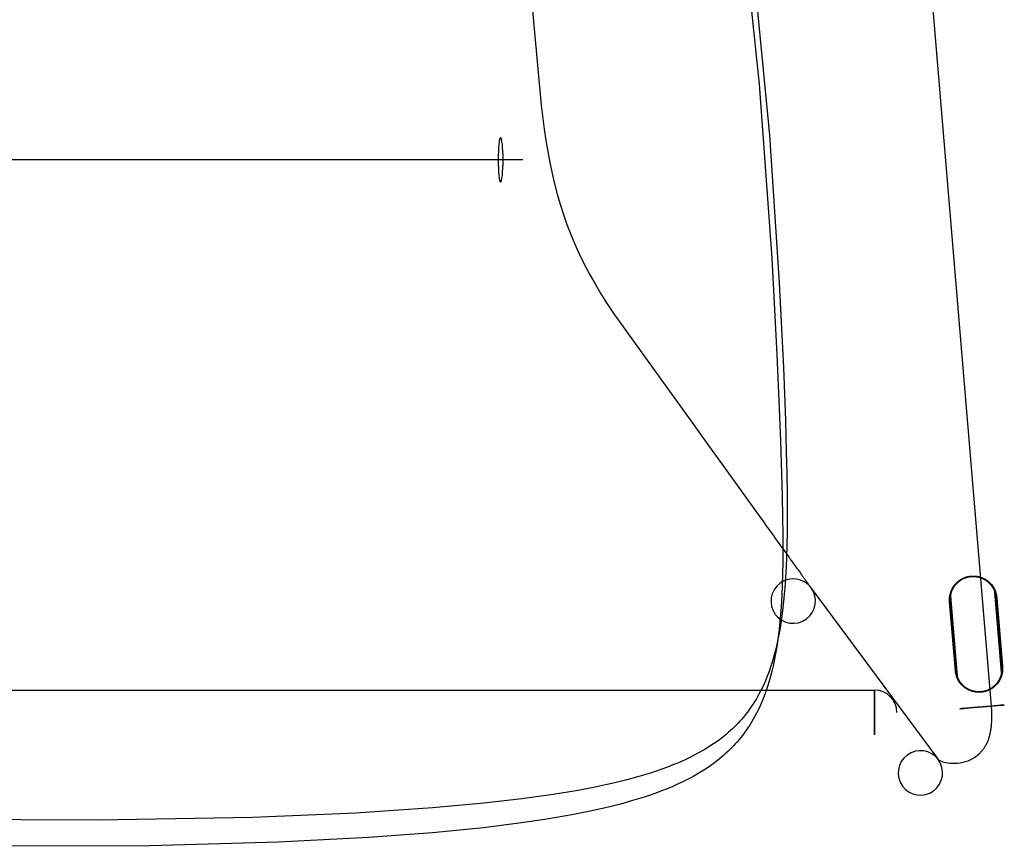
# Model space of a CAD drawing. Extents: x -1035 to -504, y 1233 to 1678.
# Tile 3 of 4: x -769 to -504, y 1233 to 1455. Entities that reach past the tile are written whole.
import ezdxf

# ---------------------------------------------------------------- set-up
doc = ezdxf.new("R2010")
doc.units = 0
doc.layers.add('CAPA_01', color=7, linetype='CONTINUOUS')
doc.layers.add('DEFAULT', color=7, linetype='CONTINUOUS')

msp = doc.modelspace()

# ---------------------------------------------------------------- linework, layer by layer
at = {"layer": 'CAPA_01', "color": 5}
for points in [[(-574.34, 1480.86, 741.53), (-569.83, 1437.99, 746.86), (-566.44, 1391.07, 752.37), (-565.04, 1365.1, 754.71), (-564.4, 1350.6, 755.6), (-564.06, 1341.82, 755.9), (-563.78, 1332.98, 755.95), (-563.62, 1327.06, 755.8), (-563.51, 1321.11, 755.48), (-563.45, 1316.64, 755.11), (-563.44, 1312.12, 754.6), (-563.46, 1309.07, 754.17), (-563.51, 1306.04, 753.66), (-563.6, 1303.03, 753.07), (-563.73, 1300.03, 752.41), (-563.91, 1297.06, 751.68), (-564.14, 1294.1, 750.88), (-564.43, 1291.17, 750.01), (-564.8, 1288.27, 749.07), (-565.01, 1286.83, 748.58), (-565.24, 1285.4, 748.08), (-565.5, 1283.98, 747.55), (-565.77, 1282.56, 747.02), (-566.08, 1281.16, 746.47), (-566.41, 1279.77, 745.91), (-566.76, 1278.39, 745.33), (-567.15, 1277.02, 744.74), (-567.57, 1275.66, 744.15), (-568.02, 1274.32, 743.54), (-568.51, 1272.99, 742.92), (-569.04, 1271.68, 742.29), (-569.6, 1270.38, 741.65), (-570.21, 1269.1, 741.01), (-570.86, 1267.84, 740.36), (-571.55, 1266.6, 739.71), (-572.29, 1265.38, 739.05), (-573.07, 1264.19, 738.39), (-573.48, 1263.6, 738.06), (-573.91, 1263.02, 737.73), (-574.34, 1262.44, 737.4), (-574.79, 1261.88, 737.07), (-575.24, 1261.32, 736.75), (-575.71, 1260.77, 736.43), (-576.19, 1260.23, 736.11), (-576.68, 1259.7, 735.79), (-577.19, 1259.17, 735.46), (-577.71, 1258.65, 735.15), (-578.24, 1258.14, 734.83), (-578.78, 1257.64, 734.52), (-579.33, 1257.14, 734.2), (-579.9, 1256.65, 733.9), (-581.05, 1255.71, 733.29), (-582.27, 1254.79, 732.69), (-583.51, 1253.91, 732.11), (-584.78, 1253.08, 731.55), (-586.09, 1252.27, 731), (-587.44, 1251.49, 730.46), (-588.83, 1250.75, 729.94), (-590.25, 1250.03, 729.43), (-591.68, 1249.35, 728.95), (-593.16, 1248.7, 728.47), (-594.65, 1248.07, 728.01), (-596.16, 1247.47, 727.57), (-597.69, 1246.9, 727.14), (-599.24, 1246.36, 726.73), (-600.81, 1245.83, 726.33), (-603.97, 1244.85, 725.57), (-607.19, 1243.95, 724.87), (-610.44, 1243.13, 724.21), (-615.38, 1242.01, 723.3), (-620.38, 1241.02, 722.48), (-627.11, 1239.85, 721.5), (-633.9, 1238.84, 720.64), (-644.15, 1237.56, 719.52), (-657.92, 1236.2, 718.29), (-675.2, 1234.9, 717.09), (-699.49, 1233.65, 715.91), (-734.27, 1232.71, 715.01), (-789.98, 1232.55, 714.85)], [(-571.33, 1468.82, 733.12), (-567.08, 1424.25, 738.63), (-564.41, 1384.45, 743.14), (-563.27, 1361.61, 745.07), (-562.74, 1347.35, 745.85), (-562.5, 1338.82, 746.06), (-562.38, 1333.13, 746.05), (-562.3, 1327.48, 745.9), (-562.28, 1321.82, 745.58), (-562.31, 1317.6, 745.22), (-562.38, 1313.39, 744.74), (-562.46, 1310.59, 744.34), (-562.57, 1307.8, 743.86), (-562.72, 1305.02, 743.31), (-562.91, 1302.25, 742.7), (-563.14, 1299.51, 742.02), (-563.43, 1296.77, 741.27), (-563.78, 1294.06, 740.46), (-564.19, 1291.36, 739.58), (-564.43, 1290.03, 739.13), (-564.68, 1288.7, 738.65), (-564.96, 1287.38, 738.16), (-565.26, 1286.06, 737.66), (-565.59, 1284.76, 737.15), (-565.94, 1283.46, 736.63), (-566.32, 1282.17, 736.09), (-566.73, 1280.9, 735.54), (-567.17, 1279.64, 734.98), (-567.64, 1278.39, 734.41), (-568.15, 1277.14, 733.83), (-568.7, 1275.92, 733.24), (-569.28, 1274.71, 732.64), (-569.9, 1273.52, 732.04), (-570.57, 1272.34, 731.43), (-571.28, 1271.18, 730.82), (-572.03, 1270.05, 730.21), (-572.83, 1268.94, 729.59), (-573.25, 1268.38, 729.28), (-573.68, 1267.84, 728.97), (-574.12, 1267.3, 728.66), (-574.58, 1266.77, 728.36), (-575.04, 1266.25, 728.05), (-575.51, 1265.74, 727.75), (-576, 1265.24, 727.45), (-576.49, 1264.74, 727.15), (-577.01, 1264.25, 726.85), (-577.54, 1263.76, 726.55), (-578.07, 1263.28, 726.25), (-578.62, 1262.81, 725.96), (-579.18, 1262.35, 725.67), (-579.75, 1261.89, 725.38), (-580.91, 1261.01, 724.81), (-582.13, 1260.16, 724.25), (-583.39, 1259.34, 723.71), (-584.67, 1258.56, 723.18), (-585.98, 1257.81, 722.67), (-587.34, 1257.08, 722.17), (-588.73, 1256.39, 721.68), (-590.16, 1255.72, 721.21), (-591.6, 1255.08, 720.75), (-593.09, 1254.47, 720.31), (-594.58, 1253.89, 719.88), (-596.1, 1253.33, 719.47), (-597.62, 1252.8, 719.07), (-599.18, 1252.29, 718.68), (-602.33, 1251.34, 717.95), (-605.53, 1250.47, 717.27), (-608.77, 1249.67, 716.64), (-613.7, 1248.59, 715.77), (-618.68, 1247.63, 714.98), (-625.4, 1246.51, 714.04), (-633.89, 1245.33, 713.03), (-644.14, 1244.15, 711.99), (-657.91, 1242.89, 710.86), (-678.66, 1241.5, 709.58), (-706.44, 1240.33, 708.46), (-748.19, 1239.57, 707.72), (-810.88, 1239.82, 707.97)]]:
    msp.add_polyline3d(points, dxfattribs=at)
at = {"layer": 'DEFAULT', "color": 123}
for p, q in [((-507.16, 1270.35, 17.63), (-538.29, 1642.99, 17.63)), ((-556.05, 1302.51, 723.17), (-521.74, 1256.2, 67.87)), ((-518.29, 1300.03, 11.48), (-516.48, 1278.43, 11.48)), ((-518.19, 1300.04, 11.39), (-516.38, 1278.44, 11.39)), ((-504.43, 1279.44, 11.39), (-506.23, 1301.04, 11.39)), ((-504.33, 1279.45, 11.48), (-506.13, 1301.05, 11.48)), ((-505.82, 1299.55), (-504.27, 1280.98)), ((-505.82, 1299.55, 11.48), (-504.27, 1280.98, 11.48)), ((-505.72, 1299.56, 0.1), (-505.72, 1299.56, 11.38)), ((-505.72, 1299.56, 0.1), (-504.17, 1280.99, 0.1)), ((-505.72, 1299.56, 11.38), (-504.17, 1280.99, 11.38)), ((-518.45, 1298.49, 0.1), (-518.45, 1298.49, 11.38)), ((-516.9, 1279.93, 0.1), (-518.45, 1298.49, 0.1)), ((-516.9, 1279.93, 11.38), (-518.45, 1298.49, 11.38)), ((-516.8, 1279.93), (-518.35, 1298.5)), ((-516.8, 1279.93, 11.48), (-518.35, 1298.5, 11.48)), ((-504.17, 1280.99, 0.1), (-504.17, 1280.99, 11.38)), ((-516.9, 1279.93, 0.1), (-516.9, 1279.93, 11.38)), ((-999.95, 1274.63, 317.89), (-538.69, 1274.63, 317.89))]:
    msp.add_line(p, q, dxfattribs=at)
at = {"layer": 'DEFAULT', "color": 123, "extrusion": (6.70517e-09, 1.71538e-07, 1)}
msp.add_lwpolyline([(-518.35, 1298.5), (-518.36, 1298.69), (-518.37, 1298.89), (-518.37, 1299.08), (-518.37, 1299.27), (-518.35, 1299.46), (-518.34, 1299.65), (-518.32, 1299.84), (-518.29, 1300.03)], dxfattribs=at)
at = {"layer": 'DEFAULT', "color": 123}
msp.add_lwpolyline([(-504.27, 1280.98), (-504.27, 1280.98, -1.000022), (-516.8, 1279.93)], format="xyb", dxfattribs=at)
for points in [[(-631.49, 1463.82, 722.63), (-628.64, 1432.35, 726.66), (-627.82, 1425.84, 727.52), (-627.37, 1422.83, 727.93), (-626.87, 1419.85, 728.33), (-626.31, 1416.89, 728.74), (-625.69, 1413.95, 729.15), (-625.03, 1411.15, 729.55), (-624.3, 1408.37, 729.95), (-623.5, 1405.62, 730.35), (-622.63, 1402.89, 730.76), (-621.68, 1400.18, 731.17), (-620.65, 1397.49, 731.58), (-619.54, 1394.84, 732), (-618.36, 1392.22, 732.42), (-617.02, 1389.49, 732.86), (-615.61, 1386.79, 733.31), (-614.11, 1384.13, 733.76), (-612.54, 1381.5, 734.21), (-610.8, 1378.75, 734.69), (-608.99, 1376.05, 735.17), (-594.75, 1356.22, 738.6), (-589.36, 1348.74, 739.73), (-583.96, 1341.24, 740.7), (-577.67, 1332.5, 741.54), (-573.8, 1327.13, 741.86), (-570.81, 1322.97, 741.97), (-568.84, 1320.24, 741.97), (-568.42, 1319.66, 741.96), (-568, 1319.07, 741.92), (-567.6, 1318.51, 741.86), (-567.2, 1317.96, 741.78), (-566.8, 1317.4, 741.68), (-566.4, 1316.85, 741.56), (-566, 1316.3, 741.42), (-565.6, 1315.74, 741.26), (-565.21, 1315.2, 741.08), (-564.82, 1314.65, 740.88), (-564.43, 1314.12, 740.66), (-564.05, 1313.58, 740.43), (-563.67, 1313.06, 740.17), (-563.29, 1312.54, 739.89), (-562.92, 1312.03, 739.6), (-562.56, 1311.53, 739.28), (-562.21, 1311.04, 738.95), (-561.86, 1310.55, 738.61), (-561.51, 1310.07, 738.24), (-561.18, 1309.6, 737.86), (-560.85, 1309.15, 737.46), (-560.52, 1308.7, 737.05), (-560.22, 1308.27, 736.63), (-559.92, 1307.86, 736.2), (-559.63, 1307.46, 735.75), (-559.34, 1307.06, 735.28), (-559.07, 1306.68, 734.79), (-558.8, 1306.32, 734.28), (-558.55, 1305.96, 733.76), (-558.3, 1305.62, 733.22), (-558.19, 1305.46, 732.95), (-558.07, 1305.3, 732.67), (-557.96, 1305.14, 732.38), (-557.84, 1304.99, 732.1), (-557.74, 1304.84, 731.81), (-557.63, 1304.69, 731.51), (-557.53, 1304.55, 731.22), (-557.43, 1304.42, 730.92), (-557.34, 1304.29, 730.61), (-557.24, 1304.16, 730.31), (-557.15, 1304.03, 730), (-557.07, 1303.92, 729.69), (-556.99, 1303.8, 729.38), (-556.91, 1303.69, 729.06), (-556.83, 1303.59, 728.74), (-556.76, 1303.48, 728.42), (-556.62, 1303.3, 727.79), (-556.5, 1303.13, 727.15), (-556.39, 1302.98, 726.5), (-556.3, 1302.85, 725.84), (-556.21, 1302.74, 725.18), (-556.15, 1302.64, 724.52), (-556.09, 1302.57, 723.85), (-556.05, 1302.51, 723.17)], [(-518.39, 1300.05, 11.38), (-518.39, 1300.05, 11.36), (-518.39, 1300.06, 11.33), (-518.39, 1300.06, 11.29), (-518.38, 1300.07, 11.25), (-518.38, 1300.07, 11.21), (-518.38, 1300.08, 11.17), (-518.38, 1300.09, 11.14), (-518.38, 1300.1, 11.1), (-518.38, 1300.11, 11.06), (-518.38, 1300.12, 11.03), (-518.37, 1300.13, 10.99), (-518.37, 1300.14, 10.95), (-518.37, 1300.15, 10.92), (-518.37, 1300.17, 10.88), (-518.36, 1300.19, 10.82), (-518.36, 1300.22, 10.75), (-518.35, 1300.25, 10.68), (-518.34, 1300.29, 10.62), (-518.34, 1300.32, 10.55), (-518.33, 1300.35, 10.49), (-518.32, 1300.39, 10.43), (-518.31, 1300.42, 10.37), (-518.3, 1300.5, 10.26), (-518.28, 1300.57, 10.15), (-518.26, 1300.65, 10.04), (-518.24, 1300.72, 9.93), (-518.22, 1300.8, 9.83), (-518.2, 1300.88, 9.74), (-518.15, 1301.03, 9.54), (-518.09, 1301.19, 9.36), (-518.03, 1301.35, 9.18), (-517.97, 1301.5, 9), (-517.9, 1301.65, 8.83), (-517.83, 1301.81, 8.67), (-517.76, 1301.96, 8.51), (-517.67, 1302.11, 8.35), (-517.59, 1302.27, 8.19), (-517.49, 1302.42, 8.03), (-517.4, 1302.57, 7.88), (-517.29, 1302.72, 7.73), (-517.19, 1302.87, 7.58), (-517.11, 1302.97, 7.48), (-517.02, 1303.07, 7.38), (-516.94, 1303.17, 7.28), (-516.85, 1303.27, 7.19), (-516.71, 1303.43, 7.04), (-516.55, 1303.59, 6.89), (-516.48, 1303.66, 6.82), (-516.39, 1303.74, 6.75), (-516.31, 1303.81, 6.68), (-516.23, 1303.88, 6.61), (-516.14, 1303.96, 6.54), (-516.05, 1304.03, 6.48), (-515.96, 1304.1, 6.41), (-515.87, 1304.17, 6.35), (-515.78, 1304.23, 6.29), (-515.68, 1304.3, 6.23), (-515.58, 1304.37, 6.17), (-515.49, 1304.43, 6.12), (-515.38, 1304.49, 6.06), (-515.28, 1304.55, 6.01), (-515.17, 1304.61, 5.95), (-515.07, 1304.67, 5.9), (-514.96, 1304.73, 5.86), (-514.85, 1304.78, 5.81), (-514.73, 1304.84, 5.77), (-514.62, 1304.89, 5.72), (-514.5, 1304.93, 5.68), (-514.39, 1304.98, 5.65), (-514.27, 1305.03, 5.61), (-514.15, 1305.07, 5.58), (-514.03, 1305.11, 5.55), (-513.9, 1305.15, 5.52), (-513.78, 1305.18, 5.5), (-513.66, 1305.21, 5.47), (-513.53, 1305.25, 5.45), (-513.4, 1305.27, 5.43), (-513.27, 1305.3, 5.42), (-513.14, 1305.32, 5.41), (-513.01, 1305.34, 5.4), (-512.88, 1305.36, 5.39), (-512.75, 1305.38, 5.39), (-512.62, 1305.39, 5.38), (-512.48, 1305.4, 5.39), (-512.35, 1305.41, 5.39), (-512.22, 1305.41, 5.4), (-512.09, 1305.41, 5.41), (-511.95, 1305.41, 5.42), (-511.82, 1305.41, 5.43), (-511.69, 1305.4, 5.45), (-511.56, 1305.39, 5.47), (-511.43, 1305.38, 5.5), (-511.3, 1305.36, 5.52), (-511.18, 1305.35, 5.55), (-511.05, 1305.33, 5.58), (-510.93, 1305.31, 5.61), (-510.8, 1305.28, 5.65), (-510.68, 1305.25, 5.68), (-510.56, 1305.23, 5.72), (-510.43, 1305.19, 5.77), (-510.31, 1305.16, 5.81), (-510.2, 1305.13, 5.86), (-510.08, 1305.09, 5.9), (-509.96, 1305.05, 5.95), (-509.85, 1305.01, 6.01), (-509.74, 1304.96, 6.06), (-509.63, 1304.92, 6.12), (-509.52, 1304.87, 6.17), (-509.41, 1304.82, 6.23), (-509.3, 1304.77, 6.29), (-509.2, 1304.72, 6.35), (-509.1, 1304.67, 6.41), (-509, 1304.62, 6.48), (-508.9, 1304.56, 6.54), (-508.8, 1304.5, 6.61), (-508.71, 1304.45, 6.68), (-508.61, 1304.39, 6.75), (-508.52, 1304.33, 6.82), (-508.43, 1304.26, 6.89), (-508.26, 1304.14, 7.04), (-508.09, 1304.01, 7.19), (-507.98, 1303.92, 7.28), (-507.88, 1303.83, 7.38), (-507.78, 1303.75, 7.48), (-507.69, 1303.66, 7.58), (-507.56, 1303.53, 7.73), (-507.43, 1303.4, 7.88), (-507.31, 1303.27, 8.03), (-507.2, 1303.13, 8.19), (-507.08, 1303, 8.35), (-506.98, 1302.86, 8.51), (-506.88, 1302.72, 8.67), (-506.78, 1302.58, 8.83), (-506.69, 1302.44, 9), (-506.6, 1302.3, 9.18), (-506.52, 1302.16, 9.36), (-506.44, 1302.01, 9.54), (-506.36, 1301.86, 9.74), (-506.33, 1301.79, 9.83), (-506.29, 1301.72, 9.93), (-506.26, 1301.65, 10.04), (-506.23, 1301.58, 10.15), (-506.2, 1301.51, 10.26), (-506.17, 1301.44, 10.37), (-506.16, 1301.4, 10.43), (-506.14, 1301.37, 10.49), (-506.13, 1301.34, 10.55), (-506.12, 1301.31, 10.62), (-506.11, 1301.28, 10.68), (-506.1, 1301.25, 10.75), (-506.09, 1301.22, 10.82), (-506.08, 1301.19, 10.88), (-506.07, 1301.18, 10.92), (-506.07, 1301.17, 10.95), (-506.06, 1301.16, 10.99), (-506.06, 1301.15, 11.03), (-506.06, 1301.14, 11.06), (-506.05, 1301.13, 11.1), (-506.05, 1301.12, 11.14), (-506.05, 1301.11, 11.17), (-506.04, 1301.1, 11.21), (-506.04, 1301.1, 11.25), (-506.04, 1301.09, 11.29), (-506.04, 1301.09, 11.33), (-506.04, 1301.08, 11.36), (-506.04, 1301.08, 11.38)], [(-518.19, 1300.04, 11.39), (-518.19, 1300.05, 11.36), (-518.19, 1300.05, 11.33), (-518.19, 1300.05, 11.29), (-518.19, 1300.06, 11.25), (-518.19, 1300.06, 11.22), (-518.18, 1300.07, 11.18), (-518.18, 1300.08, 11.14), (-518.18, 1300.09, 11.11), (-518.18, 1300.1, 11.07), (-518.18, 1300.11, 11.03), (-518.18, 1300.12, 11), (-518.17, 1300.13, 10.96), (-518.17, 1300.14, 10.93), (-518.17, 1300.16, 10.89), (-518.16, 1300.18, 10.83), (-518.16, 1300.21, 10.76), (-518.15, 1300.24, 10.7), (-518.15, 1300.27, 10.63), (-518.14, 1300.31, 10.57), (-518.13, 1300.34, 10.51), (-518.13, 1300.37, 10.45), (-518.12, 1300.41, 10.39), (-518.1, 1300.48, 10.28), (-518.09, 1300.55, 10.17), (-518.07, 1300.63, 10.07), (-518.05, 1300.7, 9.96), (-518, 1300.85, 9.76), (-517.96, 1301.01, 9.57), (-517.91, 1301.16, 9.39), (-517.85, 1301.32, 9.21), (-517.79, 1301.47, 9.04), (-517.72, 1301.62, 8.88), (-517.65, 1301.77, 8.71), (-517.58, 1301.92, 8.55), (-517.5, 1302.07, 8.4), (-517.42, 1302.22, 8.24), (-517.33, 1302.37, 8.09), (-517.23, 1302.52, 7.94), (-517.13, 1302.67, 7.79), (-517.03, 1302.81, 7.65), (-516.95, 1302.91, 7.55), (-516.87, 1303.01, 7.45), (-516.79, 1303.11, 7.35), (-516.71, 1303.21, 7.26), (-516.57, 1303.37, 7.11), (-516.42, 1303.52, 6.97), (-516.34, 1303.59, 6.89), (-516.26, 1303.67, 6.83), (-516.18, 1303.74, 6.76), (-516.1, 1303.81, 6.69), (-516.02, 1303.88, 6.62), (-515.93, 1303.95, 6.56), (-515.85, 1304.02, 6.5), (-515.76, 1304.09, 6.44), (-515.67, 1304.16, 6.37), (-515.58, 1304.22, 6.32), (-515.48, 1304.29, 6.26), (-515.38, 1304.35, 6.2), (-515.29, 1304.41, 6.15), (-515.19, 1304.47, 6.1), (-515.08, 1304.53, 6.04), (-514.98, 1304.59, 6), (-514.87, 1304.64, 5.95), (-514.77, 1304.7, 5.9), (-514.66, 1304.75, 5.86), (-514.55, 1304.8, 5.82), (-514.43, 1304.85, 5.78), (-514.32, 1304.89, 5.74), (-514.21, 1304.93, 5.71), (-514.09, 1304.98, 5.68), (-513.97, 1305.02, 5.65), (-513.85, 1305.05, 5.62), (-513.73, 1305.09, 5.59), (-513.61, 1305.12, 5.57), (-513.49, 1305.15, 5.55), (-513.37, 1305.18, 5.53), (-513.24, 1305.2, 5.52), (-513.12, 1305.23, 5.51), (-512.99, 1305.25, 5.5), (-512.86, 1305.26, 5.49), (-512.73, 1305.28, 5.49), (-512.61, 1305.29, 5.48), (-512.48, 1305.3, 5.49), (-512.35, 1305.31, 5.49), (-512.22, 1305.31, 5.5), (-512.09, 1305.31, 5.51), (-511.97, 1305.31, 5.52), (-511.84, 1305.3, 5.53), (-511.71, 1305.3, 5.55), (-511.59, 1305.29, 5.57), (-511.46, 1305.28, 5.59), (-511.34, 1305.26, 5.62), (-511.21, 1305.25, 5.65), (-511.09, 1305.23, 5.68), (-510.97, 1305.2, 5.71), (-510.85, 1305.18, 5.74), (-510.73, 1305.15, 5.78), (-510.61, 1305.13, 5.82), (-510.5, 1305.1, 5.86), (-510.38, 1305.06, 5.9), (-510.26, 1305.03, 5.95), (-510.15, 1304.99, 6), (-510.04, 1304.95, 6.04), (-509.93, 1304.91, 6.1), (-509.82, 1304.87, 6.15), (-509.71, 1304.82, 6.2), (-509.61, 1304.78, 6.26), (-509.5, 1304.73, 6.32), (-509.4, 1304.68, 6.37), (-509.3, 1304.63, 6.44), (-509.2, 1304.58, 6.5), (-509.1, 1304.52, 6.56), (-509.01, 1304.47, 6.62), (-508.91, 1304.41, 6.69), (-508.82, 1304.36, 6.76), (-508.73, 1304.3, 6.83), (-508.64, 1304.24, 6.89), (-508.55, 1304.18, 6.97), (-508.38, 1304.05, 7.11), (-508.22, 1303.92, 7.26), (-508.12, 1303.84, 7.35), (-508.02, 1303.75, 7.45), (-507.93, 1303.67, 7.55), (-507.83, 1303.58, 7.65), (-507.71, 1303.45, 7.79), (-507.59, 1303.33, 7.94), (-507.47, 1303.2, 8.09), (-507.36, 1303.06, 8.24), (-507.25, 1302.93, 8.4), (-507.14, 1302.79, 8.55), (-507.05, 1302.66, 8.71), (-506.95, 1302.52, 8.88), (-506.86, 1302.38, 9.04), (-506.78, 1302.24, 9.21), (-506.7, 1302.1, 9.39), (-506.62, 1301.96, 9.57), (-506.55, 1301.81, 9.76), (-506.51, 1301.74, 9.86), (-506.48, 1301.67, 9.96), (-506.45, 1301.6, 10.07), (-506.42, 1301.53, 10.17), (-506.39, 1301.46, 10.28), (-506.36, 1301.39, 10.39), (-506.35, 1301.36, 10.45), (-506.34, 1301.33, 10.51), (-506.32, 1301.29, 10.57), (-506.31, 1301.26, 10.63), (-506.3, 1301.23, 10.7), (-506.29, 1301.2, 10.76), (-506.28, 1301.18, 10.83), (-506.27, 1301.15, 10.89), (-506.27, 1301.14, 10.93), (-506.26, 1301.13, 10.96), (-506.26, 1301.12, 11), (-506.25, 1301.1, 11.03), (-506.25, 1301.09, 11.07), (-506.25, 1301.09, 11.11), (-506.24, 1301.08, 11.14), (-506.24, 1301.07, 11.18), (-506.24, 1301.06, 11.22), (-506.24, 1301.06, 11.25), (-506.24, 1301.05, 11.29), (-506.23, 1301.05, 11.33), (-506.23, 1301.04, 11.36), (-506.23, 1301.04, 11.39)], [(-504.23, 1279.43, 11.38), (-504.23, 1279.43, 11.36), (-504.23, 1279.43, 11.33), (-504.23, 1279.42, 11.29), (-504.23, 1279.42, 11.25), (-504.23, 1279.41, 11.21), (-504.23, 1279.4, 11.17), (-504.24, 1279.39, 11.14), (-504.24, 1279.38, 11.1), (-504.24, 1279.38, 11.06), (-504.24, 1279.36, 11.03), (-504.24, 1279.35, 10.99), (-504.24, 1279.34, 10.95), (-504.25, 1279.33, 10.92), (-504.25, 1279.32, 10.88), (-504.25, 1279.29, 10.82), (-504.26, 1279.26, 10.75), (-504.27, 1279.23, 10.68), (-504.27, 1279.2, 10.62), (-504.28, 1279.16, 10.55), (-504.29, 1279.13, 10.49), (-504.29, 1279.09, 10.43), (-504.3, 1279.06, 10.37), (-504.32, 1278.99, 10.26), (-504.34, 1278.91, 10.15), (-504.36, 1278.84, 10.04), (-504.38, 1278.76, 9.93), (-504.4, 1278.68, 9.83), (-504.42, 1278.61, 9.74), (-504.47, 1278.45, 9.54), (-504.52, 1278.29, 9.36), (-504.58, 1278.14, 9.18), (-504.65, 1277.98, 9), (-504.71, 1277.83, 8.83), (-504.78, 1277.68, 8.67), (-504.86, 1277.52, 8.51), (-504.94, 1277.37, 8.35), (-505.03, 1277.22, 8.19), (-505.12, 1277.06, 8.03), (-505.22, 1276.91, 7.88), (-505.32, 1276.76, 7.73), (-505.43, 1276.62, 7.58), (-505.51, 1276.51, 7.48), (-505.59, 1276.41, 7.38), (-505.68, 1276.31, 7.28), (-505.76, 1276.21, 7.19), (-505.91, 1276.05, 7.04), (-506.06, 1275.9, 6.89), (-506.14, 1275.82, 6.82), (-506.22, 1275.75, 6.75), (-506.3, 1275.67, 6.68), (-506.39, 1275.6, 6.61), (-506.47, 1275.53, 6.54), (-506.56, 1275.45, 6.48), (-506.65, 1275.38, 6.41), (-506.74, 1275.32, 6.35), (-506.84, 1275.25, 6.29), (-506.93, 1275.18, 6.23), (-507.03, 1275.12, 6.17), (-507.13, 1275.05, 6.12), (-507.23, 1274.99, 6.06), (-507.34, 1274.93, 6.01), (-507.44, 1274.87, 5.95), (-507.55, 1274.81, 5.9), (-507.66, 1274.75, 5.86), (-507.77, 1274.7, 5.81), (-507.88, 1274.65, 5.77), (-508, 1274.6, 5.72), (-508.11, 1274.55, 5.68), (-508.23, 1274.5, 5.65), (-508.35, 1274.46, 5.61), (-508.47, 1274.41, 5.58), (-508.59, 1274.37, 5.55), (-508.71, 1274.34, 5.52), (-508.84, 1274.3, 5.5), (-508.96, 1274.27, 5.47), (-509.09, 1274.24, 5.45), (-509.22, 1274.21, 5.43), (-509.35, 1274.18, 5.42), (-509.48, 1274.16, 5.41), (-509.61, 1274.14, 5.4), (-509.74, 1274.12, 5.39), (-509.87, 1274.11, 5.39), (-510, 1274.09, 5.38), (-510.13, 1274.08, 5.39), (-510.27, 1274.08, 5.39), (-510.4, 1274.07, 5.4), (-510.53, 1274.07, 5.41), (-510.66, 1274.07, 5.42), (-510.79, 1274.08, 5.43), (-510.93, 1274.08, 5.45), (-511.06, 1274.09, 5.47), (-511.18, 1274.1, 5.5), (-511.31, 1274.12, 5.52), (-511.44, 1274.14, 5.55), (-511.57, 1274.15, 5.58), (-511.69, 1274.18, 5.61), (-511.82, 1274.2, 5.65), (-511.94, 1274.23, 5.68), (-512.06, 1274.26, 5.72), (-512.18, 1274.29, 5.77), (-512.3, 1274.32, 5.81), (-512.42, 1274.36, 5.86), (-512.54, 1274.39, 5.9), (-512.65, 1274.43, 5.95), (-512.77, 1274.47, 6.01), (-512.88, 1274.52, 6.06), (-512.99, 1274.56, 6.12), (-513.1, 1274.61, 6.17), (-513.21, 1274.66, 6.23), (-513.31, 1274.71, 6.29), (-513.42, 1274.76, 6.35), (-513.52, 1274.81, 6.41), (-513.62, 1274.87, 6.48), (-513.72, 1274.92, 6.54), (-513.81, 1274.98, 6.61), (-513.91, 1275.04, 6.68), (-514, 1275.1, 6.75), (-514.09, 1275.16, 6.82), (-514.19, 1275.22, 6.89), (-514.36, 1275.35, 7.04), (-514.53, 1275.48, 7.19), (-514.63, 1275.56, 7.28), (-514.73, 1275.65, 7.38), (-514.83, 1275.73, 7.48), (-514.93, 1275.82, 7.58), (-515.06, 1275.95, 7.73), (-515.18, 1276.08, 7.88), (-515.31, 1276.21, 8.03), (-515.42, 1276.35, 8.19), (-515.53, 1276.48, 8.35), (-515.64, 1276.62, 8.51), (-515.74, 1276.76, 8.67), (-515.84, 1276.9, 8.83), (-515.93, 1277.04, 9), (-516.02, 1277.18, 9.18), (-516.1, 1277.33, 9.36), (-516.18, 1277.47, 9.54), (-516.25, 1277.62, 9.74), (-516.29, 1277.69, 9.83), (-516.32, 1277.76, 9.93), (-516.36, 1277.83, 10.04), (-516.39, 1277.91, 10.15), (-516.42, 1277.98, 10.26), (-516.45, 1278.04, 10.37), (-516.46, 1278.08, 10.43), (-516.47, 1278.11, 10.49), (-516.49, 1278.14, 10.55), (-516.5, 1278.17, 10.62), (-516.51, 1278.21, 10.68), (-516.52, 1278.24, 10.75), (-516.53, 1278.26, 10.82), (-516.54, 1278.29, 10.88), (-516.54, 1278.3, 10.92), (-516.55, 1278.31, 10.95), (-516.55, 1278.33, 10.99), (-516.56, 1278.34, 11.03), (-516.56, 1278.35, 11.06), (-516.56, 1278.36, 11.1), (-516.57, 1278.36, 11.14), (-516.57, 1278.37, 11.17), (-516.57, 1278.38, 11.21), (-516.57, 1278.39, 11.25), (-516.58, 1278.39, 11.29), (-516.58, 1278.39, 11.33), (-516.58, 1278.4, 11.36), (-516.58, 1278.4, 11.38)], [(-504.43, 1279.44, 11.39), (-504.43, 1279.44, 11.36), (-504.43, 1279.43, 11.33), (-504.43, 1279.43, 11.29), (-504.43, 1279.42, 11.25), (-504.43, 1279.42, 11.22), (-504.43, 1279.41, 11.18), (-504.43, 1279.4, 11.14), (-504.44, 1279.39, 11.11), (-504.44, 1279.38, 11.07), (-504.44, 1279.37, 11.03), (-504.44, 1279.36, 11), (-504.44, 1279.35, 10.96), (-504.44, 1279.34, 10.93), (-504.45, 1279.33, 10.89), (-504.45, 1279.3, 10.83), (-504.46, 1279.27, 10.76), (-504.46, 1279.24, 10.7), (-504.47, 1279.21, 10.63), (-504.48, 1279.18, 10.57), (-504.48, 1279.14, 10.51), (-504.49, 1279.11, 10.45), (-504.5, 1279.07, 10.39), (-504.51, 1279, 10.28), (-504.53, 1278.93, 10.17), (-504.55, 1278.85, 10.07), (-504.57, 1278.78, 9.96), (-504.61, 1278.63, 9.76), (-504.66, 1278.47, 9.57), (-504.71, 1278.32, 9.39), (-504.77, 1278.16, 9.21), (-504.83, 1278.01, 9.04), (-504.89, 1277.86, 8.88), (-504.96, 1277.71, 8.71), (-505.04, 1277.56, 8.55), (-505.12, 1277.41, 8.4), (-505.2, 1277.26, 8.24), (-505.29, 1277.11, 8.09), (-505.38, 1276.96, 7.94), (-505.48, 1276.82, 7.79), (-505.59, 1276.67, 7.65), (-505.66, 1276.57, 7.55), (-505.74, 1276.47, 7.45), (-505.83, 1276.37, 7.35), (-505.91, 1276.27, 7.26), (-506.05, 1276.11, 7.11), (-506.2, 1275.96, 6.97), (-506.27, 1275.89, 6.89), (-506.35, 1275.81, 6.83), (-506.43, 1275.74, 6.76), (-506.51, 1275.67, 6.69), (-506.6, 1275.6, 6.62), (-506.68, 1275.53, 6.56), (-506.77, 1275.46, 6.5), (-506.86, 1275.39, 6.44), (-506.95, 1275.32, 6.37), (-507.04, 1275.26, 6.32), (-507.14, 1275.2, 6.26), (-507.23, 1275.13, 6.2), (-507.33, 1275.07, 6.15), (-507.43, 1275.01, 6.1), (-507.53, 1274.95, 6.04), (-507.64, 1274.9, 6), (-507.74, 1274.84, 5.95), (-507.85, 1274.79, 5.9), (-507.96, 1274.73, 5.86), (-508.07, 1274.68, 5.82), (-508.18, 1274.64, 5.78), (-508.29, 1274.59, 5.74), (-508.41, 1274.55, 5.71), (-508.53, 1274.51, 5.68), (-508.64, 1274.47, 5.65), (-508.76, 1274.43, 5.62), (-508.88, 1274.39, 5.59), (-509, 1274.36, 5.57), (-509.13, 1274.33, 5.55), (-509.25, 1274.3, 5.53), (-509.38, 1274.28, 5.52), (-509.5, 1274.26, 5.51), (-509.63, 1274.24, 5.5), (-509.75, 1274.22, 5.49), (-509.88, 1274.2, 5.49), (-510.01, 1274.19, 5.48), (-510.14, 1274.18, 5.49), (-510.27, 1274.18, 5.49), (-510.39, 1274.17, 5.5), (-510.52, 1274.17, 5.51), (-510.65, 1274.17, 5.52), (-510.78, 1274.18, 5.53), (-510.9, 1274.18, 5.55), (-511.03, 1274.19, 5.57), (-511.16, 1274.21, 5.59), (-511.28, 1274.22, 5.62), (-511.4, 1274.24, 5.65), (-511.52, 1274.26, 5.68), (-511.65, 1274.28, 5.71), (-511.77, 1274.3, 5.74), (-511.89, 1274.33, 5.78), (-512, 1274.36, 5.82), (-512.12, 1274.39, 5.86), (-512.24, 1274.42, 5.9), (-512.35, 1274.45, 5.95), (-512.47, 1274.49, 6), (-512.58, 1274.53, 6.04), (-512.69, 1274.57, 6.1), (-512.8, 1274.61, 6.15), (-512.9, 1274.66, 6.2), (-513.01, 1274.7, 6.26), (-513.11, 1274.75, 6.32), (-513.22, 1274.8, 6.37), (-513.32, 1274.85, 6.44), (-513.42, 1274.9, 6.5), (-513.51, 1274.96, 6.56), (-513.61, 1275.01, 6.62), (-513.7, 1275.07, 6.69), (-513.79, 1275.13, 6.76), (-513.89, 1275.18, 6.83), (-513.97, 1275.24, 6.89), (-514.06, 1275.31, 6.97), (-514.23, 1275.43, 7.11), (-514.4, 1275.56, 7.26), (-514.5, 1275.64, 7.35), (-514.59, 1275.73, 7.45), (-514.69, 1275.81, 7.55), (-514.78, 1275.9, 7.65), (-514.91, 1276.03, 7.79), (-515.03, 1276.16, 7.94), (-515.15, 1276.29, 8.09), (-515.26, 1276.42, 8.24), (-515.37, 1276.55, 8.4), (-515.47, 1276.69, 8.55), (-515.57, 1276.83, 8.71), (-515.66, 1276.96, 8.88), (-515.75, 1277.1, 9.04), (-515.84, 1277.24, 9.21), (-515.92, 1277.38, 9.39), (-516, 1277.53, 9.57), (-516.07, 1277.67, 9.76), (-516.1, 1277.74, 9.86), (-516.14, 1277.81, 9.96), (-516.17, 1277.88, 10.07), (-516.2, 1277.95, 10.17), (-516.23, 1278.02, 10.28), (-516.25, 1278.09, 10.39), (-516.27, 1278.12, 10.45), (-516.28, 1278.16, 10.51), (-516.29, 1278.19, 10.57), (-516.31, 1278.22, 10.63), (-516.32, 1278.25, 10.7), (-516.33, 1278.28, 10.76), (-516.34, 1278.31, 10.83), (-516.35, 1278.33, 10.89), (-516.35, 1278.34, 10.93), (-516.36, 1278.36, 10.96), (-516.36, 1278.37, 11), (-516.36, 1278.38, 11.03), (-516.37, 1278.39, 11.07), (-516.37, 1278.4, 11.11), (-516.37, 1278.4, 11.14), (-516.38, 1278.41, 11.18), (-516.38, 1278.42, 11.22), (-516.38, 1278.43, 11.25), (-516.38, 1278.43, 11.29), (-516.38, 1278.44, 11.33), (-516.38, 1278.44, 11.36), (-516.38, 1278.44, 11.39)], [(-521.74, 1256.2, 67.87), (-521.54, 1256, 64.96), (-521.27, 1255.79, 62.07), (-520.92, 1255.6, 59.18), (-520.5, 1255.42, 56.31), (-520.04, 1255.27, 53.71), (-519.53, 1255.14, 51.12), (-518.95, 1255.03, 48.56), (-518.32, 1254.96, 46.01), (-517.7, 1254.92, 43.76), (-517.04, 1254.92, 41.52), (-516.33, 1254.97, 39.31), (-515.59, 1255.06, 37.13), (-514.88, 1255.2, 35.19), (-514.52, 1255.29, 34.23), (-514.15, 1255.39, 33.28), (-513.81, 1255.51, 32.41), (-513.45, 1255.63, 31.54), (-513.1, 1255.78, 30.69), (-512.74, 1255.94, 29.85), (-512.41, 1256.11, 29.08), (-512.08, 1256.3, 28.33), (-511.74, 1256.5, 27.59), (-511.41, 1256.72, 26.86), (-511.1, 1256.95, 26.2), (-510.8, 1257.19, 25.56), (-510.5, 1257.45, 24.94), (-510.35, 1257.59, 24.63), (-510.2, 1257.74, 24.33), (-510.07, 1257.88, 24.06), (-509.94, 1258.02, 23.79), (-509.8, 1258.17, 23.52), (-509.67, 1258.32, 23.26), (-509.54, 1258.48, 23.01), (-509.42, 1258.64, 22.76), (-509.29, 1258.81, 22.51), (-509.17, 1258.98, 22.27), (-509.06, 1259.15, 22.05), (-508.95, 1259.32, 21.83), (-508.84, 1259.5, 21.62), (-508.73, 1259.68, 21.42), (-508.63, 1259.86, 21.22), (-508.53, 1260.05, 21.02), (-508.43, 1260.25, 20.83), (-508.33, 1260.45, 20.65), (-508.24, 1260.65, 20.47), (-508.15, 1260.86, 20.3), (-508.07, 1261.07, 20.14), (-507.99, 1261.28, 19.98), (-507.91, 1261.5, 19.82), (-507.83, 1261.73, 19.67), (-507.76, 1261.96, 19.53), (-507.69, 1262.19, 19.39), (-507.62, 1262.44, 19.25), (-507.56, 1262.7, 19.12), (-507.5, 1262.96, 19), (-507.44, 1263.22, 18.88), (-507.38, 1263.49, 18.77), (-507.33, 1263.77, 18.66), (-507.29, 1264.05, 18.55), (-507.25, 1264.33, 18.46), (-507.2, 1264.65, 18.36), (-507.17, 1264.97, 18.27), (-507.14, 1265.3, 18.18), (-507.11, 1265.63, 18.1), (-507.09, 1265.97, 18.03), (-507.07, 1266.32, 17.96), (-507.05, 1266.66, 17.91), (-507.04, 1267.02, 17.85), (-507.04, 1267.42, 17.8), (-507.04, 1267.83, 17.75), (-507.05, 1268.24, 17.72), (-507.06, 1268.65, 17.69), (-507.08, 1269.07, 17.66), (-507.1, 1269.49, 17.65), (-507.13, 1269.92, 17.64), (-507.16, 1270.35, 17.63)]]:
    msp.add_polyline3d(points, dxfattribs=at)
at = {"layer": 'DEFAULT', "color": 123, "extrusion": (-0.993883, -2.84217e-14, -0.11044)}
msp.add_circle((-1417.6, 793.95, 555.29), 6, dxfattribs=at)
at = {"layer": 'DEFAULT', "color": 123, "extrusion": (0.05216, -0.0704, -0.996154)}
for centre in [(322.63, -1308.55, -841.09), (322.63, -1308.55, -183.26)]:
    msp.add_circle(centre, 6, dxfattribs=at)
at = {"layer": 'DEFAULT', "color": 123, "extrusion": (-1, 0, 0)}
msp.add_circle((-1268.63, 317.89, 538.69), 6, dxfattribs=at)
at = {"layer": 'DEFAULT', "color": 123, "extrusion": (-0.083237, 0.99653, 5.71518e-14)}
msp.add_circle((402.18, 12.19, 1308.15), 6, dxfattribs=at)
at = {"layer": 'DEFAULT', "color": 123, "extrusion": (-2.86511e-18, 1, -6.28366e-14)}
msp.add_arc((769.27, 1893.17, 1417.6), 1178.6, 263.64994, 276.35528, dxfattribs=at)
at = {"layer": 'DEFAULT', "color": 123, "extrusion": (-3.17789e-14, 1, -3.53063e-15)}
msp.add_arc((639.57, 727.77, 1417.6), 6, 173.6593, 263.6604, dxfattribs=at)
at = {"layer": 'DEFAULT', "color": 123, "extrusion": (9.92296e-19, 1.17317e-18, -1)}
msp.add_arc((512.08, 1299.02, -0.1), 6.39, 355.2253, 175.2253, dxfattribs=at)
at = {"layer": 'DEFAULT', "color": 123, "extrusion": (0, 0, -1)}
msp.add_arc((512.08, 1299.02), 6.29, 355.2241, 175.2266, dxfattribs=at)
at = {"layer": 'DEFAULT', "color": 123, "extrusion": (1.24741e-11, 3.11284e-10, -1)}
msp.add_arc((512.08, 1299.02, -11.38), 6.39, 355.227, 9.2442, dxfattribs=at)
at = {"layer": 'DEFAULT', "color": 123, "extrusion": (0.010846, 0.066635, -0.997718)}
msp.add_arc((720.42, 1197.91, 69.65), 0.1, 0.004, 165.9439, dxfattribs=at)
at = {"layer": 'DEFAULT', "color": 123, "extrusion": (-0.161415, -0.986886, -0.000797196)}
msp.add_arc((-721.34, 10.43, -1199.34), 0.1, 89.9945, 179.9658, dxfattribs=at)
at = {"layer": 'DEFAULT', "color": 123, "extrusion": (0.084093, -0.996458, -0.000844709)}
msp.add_arc((-407.13, 10.25, -1339.02), 0.1, 0.9327, 89.999, dxfattribs=at)
at = {"layer": 'DEFAULT', "color": 123, "extrusion": (0.021709, -0.06392, 0.997719)}
msp.add_arc((-60.86, 1392.29, -82.79), 0.1, 359.9979, 165.9476, dxfattribs=at)
at = {"layer": 'DEFAULT', "color": 123, "extrusion": (-0.081696, 0.996656, 0.001521)}
msp.add_arc((398.15, 9.35, 1338.07), 0.1, 0.9329, 89.999, dxfattribs=at)
at = {"layer": 'DEFAULT', "color": 123, "extrusion": (-0.322923, 0.946425, 0.00082331)}
msp.add_arc((58.88, 10.24, 1394.8), 0.1, 89.9945, 179.9658, dxfattribs=at)
at = {"layer": 'DEFAULT', "color": 123, "extrusion": (3.50668e-08, -1.68049e-07, -1)}
msp.add_arc((512.07, 1299.03, -11.49), 6.27, 161.1912, 175.2353, dxfattribs=at)
at = {"layer": 'DEFAULT', "color": 123, "extrusion": (-7.42609e-11, 3.54472e-10, -1)}
msp.add_arc((512.08, 1299.02, -11.38), 6.39, 161.2064, 175.2238, dxfattribs=at)
at = {"layer": 'DEFAULT', "color": 123, "extrusion": (-0.083237, 0.99653, 1.11249e-11)}
msp.add_arc((395.89, 0.1, 1337.14), 0.1, 180, 270, dxfattribs=at)
at = {"layer": 'DEFAULT', "color": 123, "extrusion": (0.083237, -0.99653, 1.48966e-11)}
msp.add_arc((-395.89, 11.38, -1337.14), 0.1, 360, 90, dxfattribs=at)
at = {"layer": 'DEFAULT', "color": 123, "extrusion": (-0.083237, 0.99653, 3.54839e-11)}
msp.add_arc((408.47, 11.38, 1337.14), 0.1, 0, 90, dxfattribs=at)
at = {"layer": 'DEFAULT', "color": 123, "extrusion": (-0.083237, 0.99653, 8.1529e-12)}
msp.add_arc((408.47, 0.1, 1337.14), 0.1, 270, 0, dxfattribs=at)
at = {"layer": 'DEFAULT', "color": 123, "extrusion": (6.31552e-18, 2.70809e-18, -1)}
msp.add_arc((510.53, 1280.46, -0.1), 6.39, 175.2253, 355.2253, dxfattribs=at)
at = {"layer": 'DEFAULT', "color": 123, "extrusion": (6.69813e-09, 1.71438e-07, -1)}
msp.add_arc((510.52, 1280.46, -11.48), 6.27, 175.2154, 189.2595, dxfattribs=at)
at = {"layer": 'DEFAULT', "color": 123, "extrusion": (-0.083237, 0.99653, -4.53105e-11)}
msp.add_arc((395.89, 0.1, 1318.51), 0.1, 180, 270, dxfattribs=at)
at = {"layer": 'DEFAULT', "color": 123, "extrusion": (0.083237, -0.99653, -3.73627e-11)}
msp.add_arc((-395.89, 11.38, -1318.51), 0.1, 360, 90, dxfattribs=at)
at = {"layer": 'DEFAULT', "color": 123, "extrusion": (-1.24348e-11, -3.11292e-10, -1)}
msp.add_arc((510.53, 1280.46, -11.38), 6.39, 175.227, 189.2442, dxfattribs=at)
at = {"layer": 'DEFAULT', "color": 123, "extrusion": (7.42784e-11, -3.54474e-10, -1)}
msp.add_arc((510.53, 1280.46, -11.38), 6.39, 341.2064, 355.2238, dxfattribs=at)
at = {"layer": 'DEFAULT', "color": 123, "extrusion": (0.083237, -0.99653, -1.34106e-11)}
msp.add_arc((-408.47, 0.1, -1318.51), 0.1, 180, 270, dxfattribs=at)
at = {"layer": 'DEFAULT', "color": 123, "extrusion": (-0.083237, 0.99653, 1.13995e-12)}
msp.add_arc((408.47, 11.38, 1318.51), 0.1, 360, 90, dxfattribs=at)
at = {"layer": 'DEFAULT', "color": 123, "extrusion": (-3.50457e-08, 1.67948e-07, -1)}
msp.add_arc((510.54, 1280.45, -11.48), 6.27, 341.1912, 355.2353, dxfattribs=at)
at = {"layer": 'DEFAULT', "color": 123, "extrusion": (-0.021709, 0.06392, 0.997719)}
msp.add_arc((77.93, -1372.71, 104.29), 0.1, 359.9979, 165.9476, dxfattribs=at)
at = {"layer": 'DEFAULT', "color": 123, "extrusion": (0.322923, -0.946425, 0.000823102)}
msp.add_arc((-75.98, 12.52, -1376.72), 0.1, 89.9945, 179.9658, dxfattribs=at)
at = {"layer": 'DEFAULT', "color": 123, "extrusion": (0.081696, -0.996656, 0.001521)}
msp.add_arc((-410.32, 13.39, -1316.33), 0.1, 0.9329, 89.999, dxfattribs=at)
at = {"layer": 'DEFAULT', "color": 123, "extrusion": (-0.084092, 0.996458, -0.000844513)}
msp.add_arc((394.95, 12.5, 1317.32), 0.1, 0.9327, 89.999, dxfattribs=at)
at = {"layer": 'DEFAULT', "color": 123, "extrusion": (-0.010846, -0.066635, -0.997718)}
msp.add_arc((-703.33, -1178.34, -91.14), 0.1, 0.004, 165.9439, dxfattribs=at)
at = {"layer": 'DEFAULT', "color": 123, "extrusion": (0.161414, 0.986886, -0.000796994)}
msp.add_arc((704.24, 12.33, 1181.25), 0.1, 89.9945, 179.9658, dxfattribs=at)
at = {"layer": 'DEFAULT', "color": 123}
msp.add_arc((-538.69, 1268.63, 317.89), 6, 0, 90, dxfattribs=at)

doc.saveas('drawing.dxf')
